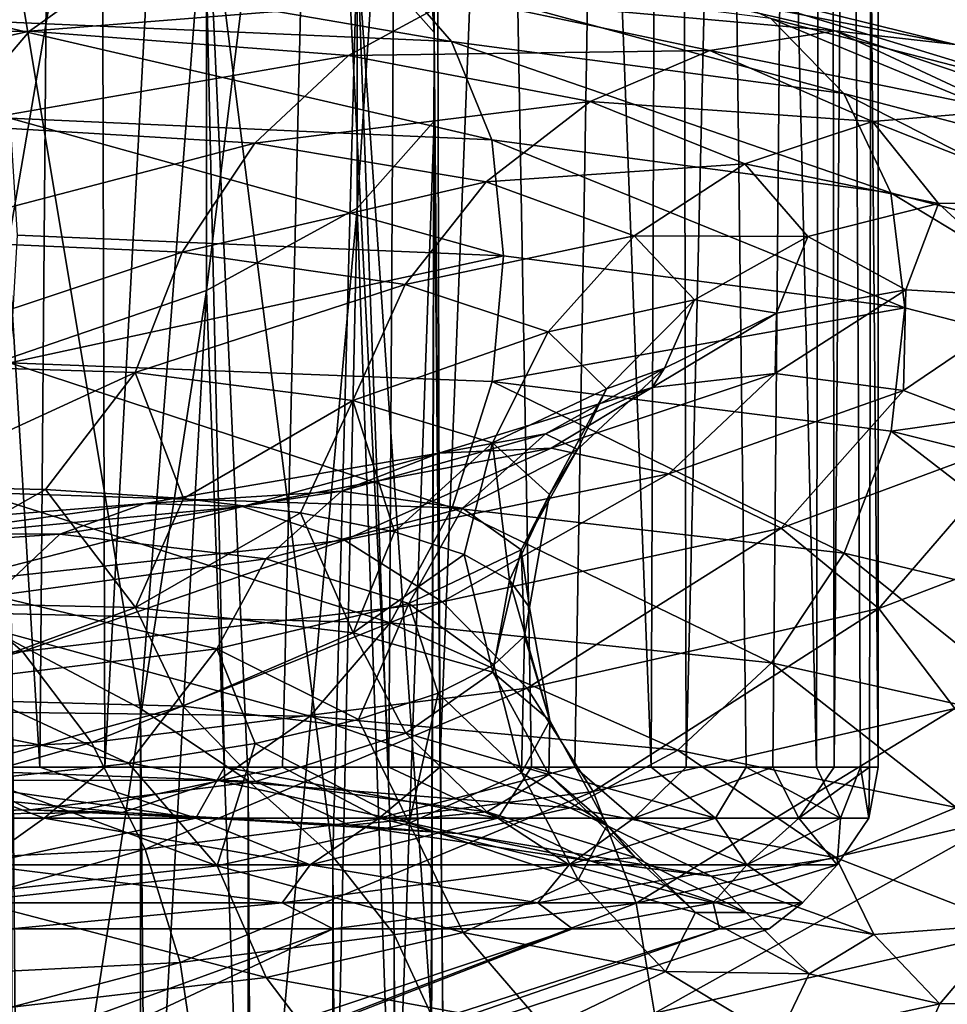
# Model space of a CAD drawing. Header units: metres. Extents: x -109 to 109, y -432 to 89.
# Tile 233 of 256: x 10.56 to 15.89, y -129.87 to -124.21. Entities that reach past the tile are written whole.
import ezdxf

# ---------------------------------------------------------------- set-up
doc = ezdxf.new("R2010")
doc.units = ezdxf.units.M
doc.layers.add('solid_506360_24502164_01', color=7, linetype='CONTINUOUS')

msp = doc.modelspace()

# ---------------------------------------------------------------- linework, layer by layer
at = {"layer": 'solid_506360_24502164_01'}
for points in [[(10.679726, -128.504288, 350.233582), (10.960138, -94.300003, 349.960175), (8.61132, -94.300003, 351.887787)], [(9.514337, -128.504288, 351.236328), (10.679726, -128.504288, 350.233582), (8.61132, -94.300003, 351.887787)], [(8.692584, -128.504288, 326.16687), (8.61132, -94.300003, 326.112213), (10.960138, -94.300003, 328.039825)], [(9.921136, -128.504288, 327.091125), (8.692584, -128.504288, 326.16687), (10.960138, -94.300003, 328.039825)], [(11.052083, -128.504288, 328.132538), (9.921136, -128.504288, 327.091125), (10.960138, -94.300003, 328.039825)], [(10.679726, -128.504288, 350.233582), (11.740047, -128.504288, 349.120331), (10.960138, -94.300003, 349.960175)], [(12.684867, -128.504288, 347.907532), (12.887768, -94.300003, 347.611359), (10.960138, -94.300003, 349.960175)], [(11.740047, -128.504288, 349.120331), (12.684867, -128.504288, 347.907532), (10.960138, -94.300003, 349.960175)], [(11.052083, -128.504288, 328.132538), (10.960138, -94.300003, 328.039825), (12.887768, -94.300003, 330.388641)], [(12.074301, -128.504288, 329.280884), (11.052083, -128.504288, 328.132538), (12.887768, -94.300003, 330.388641)], [(12.977732, -128.504288, 330.524841), (12.074301, -128.504288, 329.280884), (12.887768, -94.300003, 330.388641)], [(12.684867, -128.504288, 347.907532), (13.504894, -128.504288, 346.607086), (12.887768, -94.300003, 347.611359)], [(14.19206, -128.504288, 345.231812), (14.320136, -94.300003, 344.93158), (12.887768, -94.300003, 347.611359)], [(13.504894, -128.504288, 346.607086), (14.19206, -128.504288, 345.231812), (12.887768, -94.300003, 347.611359)], [(12.977732, -128.504288, 330.524841), (12.887768, -94.300003, 330.388641), (14.320136, -94.300003, 333.06842)], [(13.753486, -128.504288, 331.852173), (12.977732, -128.504288, 330.524841), (14.320136, -94.300003, 333.06842)], [(14.393931, -128.504288, 333.249817), (13.753486, -128.504288, 331.852173), (14.320136, -94.300003, 333.06842)], [(14.19206, -128.504288, 345.231812), (14.739602, -128.504288, 343.795227), (14.320136, -94.300003, 344.93158)], [(15.142136, -128.504288, 342.311462), (15.202174, -94.300003, 342.023895), (14.320136, -94.300003, 344.93158)], [(14.739602, -128.504288, 343.795227), (15.142136, -128.504288, 342.311462), (14.320136, -94.300003, 344.93158)], [(14.393931, -128.504288, 333.249817), (14.320136, -94.300003, 333.06842), (15.202174, -94.300003, 335.976105)], [(14.89277, -128.504288, 334.70401), (14.393931, -128.504288, 333.249817), (15.202174, -94.300003, 335.976105)], [(15.245092, -128.504288, 336.2005), (14.89277, -128.504288, 334.70401), (15.202174, -94.300003, 335.976105)], [(15.142136, -128.504288, 342.311462), (15.3957, -128.504288, 340.795105), (15.202174, -94.300003, 342.023895)], [(15.497801, -128.504288, 339.261108), (15.5, -94.300003, 339), (15.202174, -94.300003, 342.023895)], [(15.3957, -128.504288, 340.795105), (15.497801, -128.504288, 339.261108), (15.202174, -94.300003, 342.023895)], [(15.245092, -128.504288, 336.2005), (15.202174, -94.300003, 335.976105), (15.5, -94.300003, 339)], [(15.447433, -128.504288, 337.724548), (15.245092, -128.504288, 336.2005), (15.5, -94.300003, 339)], [(15.497801, -128.504288, 339.261108), (15.447433, -128.504288, 337.724548), (15.5, -94.300003, 339)], [(12.944544, -124.283882, 206.694687), (12.944544, -118.339096, 205.82695), (12.503734, -118.159332, 208.178223)], [(12.503734, -123.784058, 208.999237), (12.944544, -124.283882, 206.694687), (12.503734, -118.159332, 208.178223)], [(12.944544, -124.792366, 204.35022), (12.944544, -118.52198, 203.434952), (12.944544, -118.339096, 205.82695)], [(12.944544, -124.283882, 206.694687), (12.944544, -124.792366, 204.35022), (12.944544, -118.339096, 205.82695)], [(12.503734, -125.292191, 202.04567), (12.503734, -118.701752, 201.083694), (12.944544, -118.52198, 203.434952)], [(12.944544, -124.792366, 204.35022), (12.503734, -125.292191, 202.04567), (12.944544, -118.52198, 203.434952)], [(11.637123, -125.766342, 199.859528), (11.637123, -118.872292, 198.85321), (12.503734, -118.701752, 201.083694)], [(12.503734, -125.292191, 202.04567), (11.637123, -125.766342, 199.859528), (12.503734, -118.701752, 201.083694)], [(10.374224, -126.198662, 197.866211), (10.374224, -119.027779, 196.819504), (11.637123, -118.872292, 198.85321)], [(11.637123, -125.766342, 199.859528), (10.374224, -126.198662, 197.866211), (11.637123, -118.872292, 198.85321)], [(11.25833, -128.16777, 213.321838), (11.637123, -123.309914, 211.185394), (10.374224, -122.877594, 213.178711)], [(10.51722, -127.777458, 214.394226), (11.25833, -128.16777, 213.321838), (10.374224, -122.877594, 213.178711)], [(11.25833, -128.16777, 213.321838), (11.876091, -128.582443, 212.182526), (11.637123, -123.309914, 211.185394)], [(12.363734, -129.016937, 210.988785), (12.503734, -123.784058, 208.999237), (11.637123, -123.309914, 211.185394)], [(11.876091, -128.582443, 212.182526), (12.363734, -129.016937, 210.988785), (11.637123, -123.309914, 211.185394)], [(10.039772, -123.818047, 970.928467), (10.32263, -124.217171, 971.523987), (13.045754, -124.335732, 969.19989)], [(12.688278, -123.922974, 968.662292), (10.039772, -123.818047, 970.928467), (13.045754, -124.335732, 969.19989)], [(12.363734, -129.016937, 210.988785), (12.715919, -129.466476, 209.753677), (12.503734, -123.784058, 208.999237)], [(12.928784, -129.926147, 208.490753), (12.944544, -124.283882, 206.694687), (12.503734, -123.784058, 208.999237)], [(12.715919, -129.466476, 209.753677), (12.928784, -129.926147, 208.490753), (12.503734, -123.784058, 208.999237)], [(8.402482, -124.282471, 968.49408), (8.820664, -123.873169, 969.008606), (11.147569, -123.898109, 966.990784)], [(10.619069, -124.275887, 966.56134), (8.402482, -124.282471, 968.49408), (11.147569, -123.898109, 966.990784)], [(10.619069, -124.275887, 966.56134), (11.147569, -123.898109, 966.990784), (13.073163, -124.0783, 964.596008)], [(12.688278, -123.922974, 968.662292), (13.045754, -124.335732, 969.19989), (15.299235, -124.633415, 966.434021)], [(14.880011, -124.203278, 965.966858), (12.688278, -123.922974, 968.662292), (15.299235, -124.633415, 966.434021)], [(13.073163, -124.0783, 964.596008), (13.720885, -123.920593, 965.011353), (15.250349, -124.27494, 962.197021)], [(13.720885, -123.920593, 965.011353), (14.341173, -123.958328, 965.480225), (15.93978, -124.352982, 962.548584)], [(15.250349, -124.27494, 962.197021), (13.720885, -123.920593, 965.011353), (15.93978, -124.352982, 962.548584)], [(14.341173, -123.958328, 965.480225), (14.880011, -124.203278, 965.966858), (16.538681, -124.629486, 962.932739)], [(15.93978, -124.352982, 962.548584), (14.341173, -123.958328, 965.480225), (16.538681, -124.629486, 962.932739)], [(12.453373, -124.416878, 964.269287), (10.619069, -124.275887, 966.56134), (13.073163, -124.0783, 964.596008)], [(12.453373, -124.416878, 964.269287), (13.073163, -124.0783, 964.596008), (14.530426, -124.387627, 961.903809)], [(14.530426, -124.387627, 961.903809), (13.073163, -124.0783, 964.596008), (15.250349, -124.27494, 962.197021)], [(14.880011, -124.203278, 965.966858), (15.299235, -124.633415, 966.434021), (17.004639, -125.080154, 963.319519)], [(16.538681, -124.629486, 962.932739), (14.880011, -124.203278, 965.966858), (17.004639, -125.080154, 963.319519)], [(10.32263, -124.217171, 971.523987), (10.505987, -124.775856, 972.017395), (13.277482, -124.89962, 969.655518)], [(13.045754, -124.335732, 969.19989), (10.32263, -124.217171, 971.523987), (13.277482, -124.89962, 969.655518)], [(8.039555, -124.850914, 968.125732), (8.402482, -124.282471, 968.49408), (10.619069, -124.275887, 966.56134)], [(10.160401, -124.815102, 966.266846), (8.039555, -124.850914, 968.125732), (10.619069, -124.275887, 966.56134)], [(10.160401, -124.815102, 966.266846), (10.619069, -124.275887, 966.56134), (12.453373, -124.416878, 964.269287)], [(12.928784, -129.926147, 208.490753), (13, -130.3909, 207.213837), (12.944544, -124.283882, 206.694687)], [(13, -130.3909, 207.213837), (12.944544, -124.792366, 204.35022), (12.944544, -124.283882, 206.694687)], [(14.530426, -124.387627, 961.903809), (15.250349, -124.27494, 962.197021), (16.231333, -124.732307, 959.164063)], [(15.250349, -124.27494, 962.197021), (15.93978, -124.352982, 962.548584), (16.965111, -124.855049, 959.388367)], [(16.231333, -124.732307, 959.164063), (15.250349, -124.27494, 962.197021), (16.965111, -124.855049, 959.388367)], [(13.045754, -124.335732, 969.19989), (13.277482, -124.89962, 969.655518), (15.570992, -125.204224, 966.843445)], [(15.299235, -124.633415, 966.434021), (13.045754, -124.335732, 969.19989), (15.570992, -125.204224, 966.843445)], [(11.915476, -124.919876, 964.063904), (10.160401, -124.815102, 966.266846), (12.453373, -124.416878, 964.269287)], [(11.915476, -124.919876, 964.063904), (12.453373, -124.416878, 964.269287), (13.841548, -124.680641, 961.693665)], [(13.841548, -124.680641, 961.693665), (12.453373, -124.416878, 964.269287), (14.530426, -124.387627, 961.903809)], [(13.841548, -124.680641, 961.693665), (14.530426, -124.387627, 961.903809), (15.465099, -124.795135, 959.003235)], [(15.465099, -124.795135, 959.003235), (14.530426, -124.387627, 961.903809), (16.231333, -124.732307, 959.164063)], [(15.299235, -124.633415, 966.434021), (15.570992, -125.204224, 966.843445), (17.306686, -125.659378, 963.676147)], [(17.004639, -125.080154, 963.319519), (15.299235, -124.633415, 966.434021), (17.306686, -125.659378, 963.676147)], [(13.243691, -125.141617, 961.589355), (11.915476, -124.919876, 964.063904), (13.841548, -124.680641, 961.693665)], [(13.243691, -125.141617, 961.589355), (13.841548, -124.680641, 961.693665), (14.731909, -125.037788, 958.919434)], [(14.731909, -125.037788, 958.919434), (13.841548, -124.680641, 961.693665), (15.465099, -124.795135, 959.003235)], [(10.505987, -124.775856, 972.017395), (10.547771, -125.448647, 972.378357), (13.343418, -125.567459, 970.00293)], [(13.277482, -124.89962, 969.655518), (10.505987, -124.775856, 972.017395), (13.343418, -125.567459, 970.00293)], [(15.465099, -124.795135, 959.003235), (16.231333, -124.732307, 959.164063), (16.630289, -125.256012, 956.013367)], [(9.80395, -125.471535, 966.124878), (10.160401, -124.815102, 966.266846), (11.915476, -124.919876, 964.063904)], [(12.715919, -131.315338, 204.673981), (12.503734, -125.292191, 202.04567), (12.944544, -124.792366, 204.35022)], [(12.928784, -130.855667, 205.936905), (12.715919, -131.315338, 204.673981), (12.944544, -124.792366, 204.35022)], [(13, -130.3909, 207.213837), (12.928784, -130.855667, 205.936905), (12.944544, -124.792366, 204.35022)], [(14.731909, -125.037788, 958.919434), (15.465099, -124.795135, 959.003235), (15.845222, -125.265884, 955.990356)], [(15.845222, -125.265884, 955.990356), (15.465099, -124.795135, 959.003235), (16.630289, -125.256012, 956.013367)], [(11.497453, -125.545799, 963.991089), (9.80395, -125.471535, 966.124878), (11.915476, -124.919876, 964.063904)], [(11.497453, -125.545799, 963.991089), (11.915476, -124.919876, 964.063904), (13.243691, -125.141617, 961.589355)], [(13.277482, -124.89962, 969.655518), (13.343418, -125.567459, 970.00293), (15.650784, -125.866089, 967.181885)], [(15.570992, -125.204224, 966.843445), (13.277482, -124.89962, 969.655518), (15.650784, -125.866089, 967.181885)], [(14.095595, -125.452377, 958.924438), (13.243691, -125.141617, 961.589355), (14.731909, -125.037788, 958.919434)], [(14.095595, -125.452377, 958.924438), (14.731909, -125.037788, 958.919434), (15.09401, -125.455093, 956.038025)], [(15.09401, -125.455093, 956.038025), (14.731909, -125.037788, 958.919434), (15.845222, -125.265884, 955.990356)], [(12.779072, -125.732262, 961.594971), (11.497453, -125.545799, 963.991089), (13.243691, -125.141617, 961.589355)], [(12.779072, -125.732262, 961.594971), (13.243691, -125.141617, 961.589355), (14.095595, -125.452377, 958.924438)], [(15.570992, -125.204224, 966.843445), (15.650784, -125.866089, 967.181885), (17.403696, -126.316177, 963.993713)], [(17.306686, -125.659378, 963.676147), (15.570992, -125.204224, 966.843445), (17.403696, -126.316177, 963.993713)], [(15.09401, -125.455093, 956.038025), (15.845222, -125.265884, 955.990356), (15.656022, -125.76165, 952.965942)], [(15.656022, -125.76165, 952.965942), (15.845222, -125.265884, 955.990356), (16.431715, -125.805923, 952.850708)], [(15.845222, -125.265884, 955.990356), (16.630289, -125.256012, 956.013367), (16.431715, -125.805923, 952.850708)], [(11.876091, -132.199371, 202.245132), (11.637123, -125.766342, 199.859528), (12.503734, -125.292191, 202.04567)], [(12.363734, -131.764877, 203.438873), (11.876091, -132.199371, 202.245132), (12.503734, -125.292191, 202.04567)], [(12.715919, -131.315338, 204.673981), (12.363734, -131.764877, 203.438873), (12.503734, -125.292191, 202.04567)], [(13.343418, -125.567459, 970.00293), (10.547771, -125.448647, 972.378357), (10.507128, -126.18119, 972.519775)], [(13.601089, -126.004143, 959.014832), (12.779072, -125.732262, 961.594971), (14.095595, -125.452377, 958.924438)], [(13.601089, -126.004143, 959.014832), (14.095595, -125.452377, 958.924438), (14.442057, -125.820541, 956.15686)], [(14.442057, -125.820541, 956.15686), (14.095595, -125.452377, 958.924438), (15.09401, -125.455093, 956.038025)], [(14.442057, -125.820541, 956.15686), (15.09401, -125.455093, 956.038025), (14.913781, -125.896255, 953.145569)], [(14.913781, -125.896255, 953.145569), (15.09401, -125.455093, 956.038025), (15.656022, -125.76165, 952.965942)], [(9.573461, -126.185989, 966.137878), (9.80395, -125.471535, 966.124878), (11.497453, -125.545799, 963.991089)], [(11.227149, -126.237648, 964.048889), (9.573461, -126.185989, 966.137878), (11.497453, -125.545799, 963.991089)], [(13.343418, -125.567459, 970.00293), (10.507128, -126.18119, 972.519775), (13.278923, -126.288681, 970.156921)], [(11.227149, -126.237648, 964.048889), (11.497453, -125.545799, 963.991089), (12.779072, -125.732262, 961.594971)], [(15.650784, -125.866089, 967.181885), (13.343418, -125.567459, 970.00293), (13.278923, -126.288681, 970.156921)], [(12.478637, -126.398056, 961.703247), (11.227149, -126.237648, 964.048889), (12.779072, -125.732262, 961.594971)], [(12.478637, -126.398056, 961.703247), (12.779072, -125.732262, 961.594971), (13.601089, -126.004143, 959.014832)], [(10.51722, -133.004349, 200.033447), (10.374224, -126.198662, 197.866211), (11.637123, -125.766342, 199.859528)], [(11.25833, -132.614044, 201.105835), (10.51722, -133.004349, 200.033447), (11.637123, -125.766342, 199.859528)], [(11.876091, -132.199371, 202.245132), (11.25833, -132.614044, 201.105835), (11.637123, -125.766342, 199.859528)], [(14.904868, -126.243286, 950.02948), (15.656022, -125.76165, 952.965942), (15.643344, -126.340973, 949.780334)], [(14.913781, -125.896255, 953.145569), (15.656022, -125.76165, 952.965942), (14.904868, -126.243286, 950.02948)], [(15.656022, -125.76165, 952.965942), (16.431715, -125.805923, 952.850708), (15.643344, -126.340973, 949.780334)], [(13.935395, -126.331169, 956.335388), (13.601089, -126.004143, 959.014832), (14.442057, -125.820541, 956.15686)], [(13.935395, -126.331169, 956.335388), (14.442057, -125.820541, 956.15686), (14.269611, -126.211533, 953.37854)], [(14.269611, -126.211533, 953.37854), (14.442057, -125.820541, 956.15686), (14.913781, -125.896255, 953.145569)], [(15.643344, -126.340973, 949.780334), (16.431715, -125.805923, 952.850708), (16.350542, -126.608047, 949.610352)], [(15.650784, -125.866089, 967.181885), (13.278923, -126.288681, 970.156921), (15.572681, -126.573914, 967.342529)], [(14.198238, -126.324081, 950.336731), (14.913781, -125.896255, 953.145569), (14.904868, -126.243286, 950.02948)], [(14.269611, -126.211533, 953.37854), (14.913781, -125.896255, 953.145569), (14.198238, -126.324081, 950.336731)], [(17.403696, -126.316177, 963.993713), (15.650784, -125.866089, 967.181885), (15.572681, -126.573914, 967.342529)], [(13.281328, -126.641319, 959.177673), (12.478637, -126.398056, 961.703247), (13.601089, -126.004143, 959.014832)], [(13.281328, -126.641319, 959.177673), (13.601089, -126.004143, 959.014832), (13.935395, -126.331169, 956.335388)], [(11.227149, -126.237648, 964.048889), (9.805566, -126.8909, 965.966003), (9.573461, -126.185989, 966.137878)], [(10.507128, -126.18119, 972.519775), (10.324749, -126.926239, 972.492371), (13.048433, -127.013901, 970.166443)], [(13.278923, -126.288681, 970.156921), (10.507128, -126.18119, 972.519775), (13.048433, -127.013901, 970.166443)], [(11.227149, -126.237648, 964.048889), (10.711825, -126.909119, 964.841919), (9.805566, -126.8909, 965.966003)], [(11.227149, -126.237648, 964.048889), (11.505387, -126.961449, 963.632019), (10.711825, -126.909119, 964.841919)], [(12.478637, -126.398056, 961.703247), (11.505387, -126.961449, 963.632019), (11.227149, -126.237648, 964.048889)], [(13.584975, -126.589951, 950.680176), (14.269611, -126.211533, 953.37854), (14.198238, -126.324081, 950.336731)], [(13.769, -126.680222, 953.645447), (14.269611, -126.211533, 953.37854), (13.584975, -126.589951, 950.680176)], [(13.618725, -126.670891, 947.278442), (14.904868, -126.243286, 950.02948), (14.293478, -126.819283, 946.904724)], [(14.198238, -126.324081, 950.336731), (14.904868, -126.243286, 950.02948), (13.618725, -126.670891, 947.278442)], [(13.769, -126.680222, 953.645447), (13.935395, -126.331169, 956.335388), (14.269611, -126.211533, 953.37854)], [(14.904868, -126.243286, 950.02948), (15.643344, -126.340973, 949.780334), (14.293478, -126.819283, 946.904724)], [(13.278923, -126.288681, 970.156921), (13.048433, -127.013901, 970.166443), (15.302378, -127.274788, 967.396301)], [(15.572681, -126.573914, 967.342529), (13.278923, -126.288681, 970.156921), (15.302378, -127.274788, 967.396301)], [(12.97307, -126.700645, 947.704529), (14.198238, -126.324081, 950.336731), (13.618725, -126.670891, 947.278442)], [(13.584975, -126.589951, 950.680176), (14.198238, -126.324081, 950.336731), (12.97307, -126.700645, 947.704529)], [(13.607776, -126.938133, 956.554932), (13.281328, -126.641319, 959.177673), (13.935395, -126.331169, 956.335388)], [(13.607776, -126.938133, 956.554932), (13.935395, -126.331169, 956.335388), (13.769, -126.680222, 953.645447)], [(14.293478, -126.819283, 946.904724), (15.643344, -126.340973, 949.780334), (14.939651, -127.132027, 946.61499)], [(15.643344, -126.340973, 949.780334), (16.350542, -126.608047, 949.610352), (14.939651, -127.132027, 946.61499)], [(17.403696, -126.316177, 963.993713), (15.572681, -126.573914, 967.342529), (17.308565, -127.007256, 964.171814)], [(12.478637, -126.398056, 961.703247), (12.1775, -127.044136, 962.3479), (11.505387, -126.961449, 963.632019)], [(12.478637, -126.398056, 961.703247), (12.716719, -127.152618, 961.008545), (12.1775, -127.044136, 962.3479)], [(13.281328, -126.641319, 959.177673), (12.716719, -127.152618, 961.008545), (12.478637, -126.398056, 961.703247)], [(12.412726, -126.919678, 948.150818), (13.584975, -126.589951, 950.680176), (12.97307, -126.700645, 947.704529)], [(13.108382, -127.01738, 951.032654), (13.584975, -126.589951, 950.680176), (12.412726, -126.919678, 948.150818)], [(13.108382, -127.01738, 951.032654), (13.769, -126.680222, 953.645447), (13.584975, -126.589951, 950.680176)], [(15.572681, -126.573914, 967.342529), (15.302378, -127.274788, 967.396301), (17.008131, -127.680099, 964.275574)], [(17.308565, -127.007256, 964.171814), (15.572681, -126.573914, 967.342529), (17.008131, -127.680099, 964.275574)], [(13.281328, -126.641319, 959.177673), (13.117735, -127.2827, 959.623962), (12.716719, -127.152618, 961.008545)], [(13.281328, -126.641319, 959.177673), (13.377715, -127.429764, 958.2052), (13.117735, -127.2827, 959.623962)], [(13.607776, -126.938133, 956.554932), (13.377715, -127.429764, 958.2052), (13.281328, -126.641319, 959.177673)], [(14.939651, -127.132027, 946.61499), (16.350542, -126.608047, 949.610352), (15.500975, -127.593712, 946.438477)], [(16.350542, -126.608047, 949.610352), (16.964876, -127.033569, 949.538635), (15.500975, -127.593712, 946.438477)], [(11.281755, -126.989891, 945.333862), (12.97307, -126.700645, 947.704529), (11.843236, -127.006531, 944.801941)], [(12.412726, -126.919678, 948.150818), (12.97307, -126.700645, 947.704529), (11.281755, -126.989891, 945.333862)], [(11.843236, -127.006531, 944.801941), (13.618725, -126.670891, 947.278442), (12.43002, -127.201035, 944.317383)], [(12.97307, -126.700645, 947.704529), (13.618725, -126.670891, 947.278442), (11.843236, -127.006531, 944.801941)], [(13.618725, -126.670891, 947.278442), (14.293478, -126.819283, 946.904724), (12.43002, -127.201035, 944.317383)], [(13.445292, -127.256439, 953.921814), (13.769, -126.680222, 953.645447), (13.108382, -127.01738, 951.032654)], [(13.445292, -127.256439, 953.921814), (13.607776, -126.938133, 956.554932), (13.769, -126.680222, 953.645447)], [(12.43002, -127.201035, 944.317383), (14.293478, -126.819283, 946.904724), (12.991951, -127.555344, 943.921021)], [(14.293478, -126.819283, 946.904724), (14.939651, -127.132027, 946.61499), (12.991951, -127.555344, 943.921021)], [(9.574902, -127.550674, 966.630432), (9.805566, -126.8909, 965.966003), (10.711825, -126.909119, 964.841919)], [(11.228839, -127.587982, 964.540894), (9.574902, -127.550674, 966.630432), (10.711825, -126.909119, 964.841919)], [(10.324749, -126.926239, 972.492371), (10.042703, -127.612778, 972.284851), (12.691982, -127.6754, 970.016541)], [(13.048433, -127.013901, 970.166443), (10.324749, -126.926239, 972.492371), (12.691982, -127.6754, 970.016541)], [(11.228839, -127.587982, 964.540894), (10.711825, -126.909119, 964.841919), (11.505387, -126.961449, 963.632019)], [(10.794464, -127.166374, 945.871765), (12.412726, -126.919678, 948.150818), (11.281755, -126.989891, 945.333862)], [(11.977259, -127.308022, 948.583008), (12.412726, -126.919678, 948.150818), (10.794464, -127.166374, 945.871765)], [(11.977259, -127.308022, 948.583008), (13.108382, -127.01738, 951.032654), (12.412726, -126.919678, 948.150818)], [(11.228839, -127.587982, 964.540894), (11.505387, -126.961449, 963.632019), (12.1775, -127.044136, 962.3479)], [(13.607776, -126.938133, 956.554932), (13.493403, -127.587997, 956.773071), (13.377715, -127.429764, 958.2052)], [(13.445292, -127.256439, 953.921814), (13.493403, -127.587997, 956.773071), (13.607776, -126.938133, 956.554932)], [(9.18595, -127.158035, 943.300964), (11.281755, -126.989891, 945.333862), (9.643125, -127.214661, 942.680054)], [(10.794464, -127.166374, 945.871765), (11.281755, -126.989891, 945.333862), (9.18595, -127.158035, 943.300964)], [(11.281755, -126.989891, 945.333862), (11.843236, -127.006531, 944.801941), (9.643125, -127.214661, 942.680054)], [(9.643125, -127.214661, 942.680054), (11.843236, -127.006531, 944.801941), (10.120903, -127.448914, 942.102234)], [(11.843236, -127.006531, 944.801941), (12.43002, -127.201035, 944.317383), (10.120903, -127.448914, 942.102234)], [(12.480515, -127.732269, 962.193909), (11.228839, -127.587982, 964.540894), (12.1775, -127.044136, 962.3479)], [(12.800205, -127.563385, 951.364014), (13.108382, -127.01738, 951.032654), (11.977259, -127.308022, 948.583008)], [(12.480515, -127.732269, 962.193909), (12.1775, -127.044136, 962.3479), (12.716719, -127.152618, 961.008545)], [(13.048433, -127.013901, 970.166443), (12.691982, -127.6754, 970.016541), (14.884355, -127.90538, 967.315613)], [(12.800205, -127.563385, 951.364014), (13.445292, -127.256439, 953.921814), (13.108382, -127.01738, 951.032654)], [(15.302378, -127.274788, 967.396301), (13.048433, -127.013901, 970.166443), (14.884355, -127.90538, 967.315613)], [(15.500975, -127.593712, 946.438477), (16.964876, -127.033569, 949.538635), (15.937695, -128.166504, 946.384766)], [(8.789183, -127.297844, 943.916077), (10.794464, -127.166374, 945.871765), (9.18595, -127.158035, 943.300964)], [(12.480515, -127.732269, 962.193909), (12.716719, -127.152618, 961.008545), (13.117735, -127.2827, 959.623962)], [(12.991951, -127.555344, 943.921021), (14.939651, -127.132027, 946.61499), (13.480094, -128.049973, 943.651428)], [(14.939651, -127.132027, 946.61499), (15.500975, -127.593712, 946.438477), (13.480094, -128.049973, 943.651428)], [(10.41577, -127.519218, 946.375061), (10.794464, -127.166374, 945.871765), (8.789183, -127.297844, 943.916077)], [(10.120903, -127.448914, 942.102234), (12.43002, -127.201035, 944.317383), (10.578444, -127.839073, 941.616333)], [(10.41577, -127.519218, 946.375061), (11.977259, -127.308022, 948.583008), (10.794464, -127.166374, 945.871765)], [(12.43002, -127.201035, 944.317383), (12.991951, -127.555344, 943.921021), (10.578444, -127.839073, 941.616333)], [(12.800205, -127.563385, 951.364014), (13.288523, -127.917419, 953.920288), (13.445292, -127.256439, 953.921814)], [(13.445292, -127.256439, 953.921814), (13.288523, -127.917419, 953.920288), (13.463747, -127.752121, 955.341736)], [(13.445292, -127.256439, 953.921814), (13.463747, -127.752121, 955.341736), (13.493403, -127.587997, 956.773071)], [(11.695674, -127.825439, 948.965576), (11.977259, -127.308022, 948.583008), (10.41577, -127.519218, 946.375061)], [(11.695674, -127.825439, 948.965576), (12.800205, -127.563385, 951.364014), (11.977259, -127.308022, 948.583008)], [(13.283328, -127.958168, 959.666321), (12.480515, -127.732269, 962.193909), (13.117735, -127.2827, 959.623962)], [(13.283328, -127.958168, 959.666321), (13.117735, -127.2827, 959.623962), (13.377715, -127.429764, 958.2052)], [(15.302378, -127.274788, 967.396301), (14.884355, -127.90538, 967.315613), (16.54351, -128.274933, 964.273193)], [(17.008131, -127.680099, 964.275574), (15.302378, -127.274788, 967.396301), (16.54351, -128.274933, 964.273193)], [(13.609824, -128.236954, 957.041199), (13.283328, -127.958168, 959.666321), (13.377715, -127.429764, 958.2052)], [(13.609824, -128.236954, 957.041199), (13.377715, -127.429764, 958.2052), (13.493403, -127.587997, 956.773071)], [(10.120903, -127.448914, 942.102234), (10.578444, -127.839073, 941.616333), (7.784369, -127.948921, 939.774109)], [(9.806629, -128.108521, 967.076538), (9.574902, -127.550674, 966.630432), (11.228839, -127.587982, 964.540894)], [(10.170896, -128.010696, 946.803406), (11.695674, -127.825439, 948.965576), (10.41577, -127.519218, 946.375061)], [(11.500595, -128.154465, 964.941467), (9.806629, -128.108521, 967.076538), (11.228839, -127.587982, 964.540894)], [(10.578444, -127.839073, 941.616333), (12.991951, -127.555344, 943.921021), (10.975905, -128.362137, 941.268555)], [(12.991951, -127.555344, 943.921021), (13.480094, -128.049973, 943.651428), (10.975905, -128.362137, 941.268555)], [(11.500595, -128.154465, 964.941467), (11.228839, -127.587982, 964.540894), (12.480515, -127.732269, 962.193909)], [(11.695674, -127.825439, 948.965576), (12.510066, -128.231155, 951.153931), (12.800205, -127.563385, 951.364014)], [(12.800205, -127.563385, 951.364014), (12.510066, -128.231155, 951.153931), (12.969357, -128.079102, 952.518127)], [(12.800205, -127.563385, 951.364014), (12.969357, -128.079102, 952.518127), (13.288523, -127.917419, 953.920288)], [(13.609824, -128.236954, 957.041199), (13.493403, -127.587997, 956.773071), (13.463747, -127.752121, 955.341736)], [(13.480094, -128.049973, 943.651428), (15.500975, -127.593712, 946.438477), (13.859879, -128.644699, 943.524536)], [(15.500975, -127.593712, 946.438477), (15.937695, -128.166504, 946.384766), (13.859879, -128.644699, 943.524536)], [(10.042703, -127.612778, 972.284851), (9.679775, -128.177933, 971.906372), (12.233315, -128.212219, 969.712341)], [(12.691982, -127.6754, 970.016541), (10.042703, -127.612778, 972.284851), (12.233315, -128.212219, 969.712341)], [(12.691982, -127.6754, 970.016541), (12.233315, -128.212219, 969.712341), (14.346457, -128.407028, 967.100952)], [(14.884355, -127.90538, 967.315613), (12.691982, -127.6754, 970.016541), (14.346457, -128.407028, 967.100952)], [(11.25833, -207.571808, 242.222534), (11.25833, -128.16777, 213.321838), (10.51722, -127.777458, 214.394226)], [(10.51722, -207.181488, 243.294922), (11.25833, -207.571808, 242.222534), (10.51722, -127.777458, 214.394226)], [(12.782563, -128.309113, 962.542419), (11.500595, -128.154465, 964.941467), (12.480515, -127.732269, 962.193909)], [(12.782563, -128.309113, 962.542419), (12.480515, -127.732269, 962.193909), (13.283328, -127.958168, 959.666321)], [(13.447316, -128.53717, 954.405579), (13.463747, -127.752121, 955.341736), (13.288523, -127.917419, 953.920288)], [(13.447316, -128.53717, 954.405579), (13.609824, -128.236954, 957.041199), (13.463747, -127.752121, 955.341736)], [(10.170896, -128.010696, 946.803406), (11.191297, -128.483978, 948.599365), (11.695674, -127.825439, 948.965576)], [(11.695674, -127.825439, 948.965576), (11.191297, -128.483978, 948.599365), (11.916156, -128.367661, 949.845276)], [(11.695674, -127.825439, 948.965576), (11.916156, -128.367661, 949.845276), (12.510066, -128.231155, 951.153931)], [(7.784369, -127.948921, 939.774109), (10.578444, -127.839073, 941.616333), (8.076849, -128.494781, 939.365906)], [(10.578444, -127.839073, 941.616333), (10.975905, -128.362137, 941.268555), (8.076849, -128.494781, 939.365906)], [(13.447316, -128.53717, 954.405579), (13.288523, -127.917419, 953.920288), (12.969357, -128.079102, 952.518127)], [(14.884355, -127.90538, 967.315613), (14.346457, -128.407028, 967.100952), (15.945654, -128.735779, 964.160156)], [(16.54351, -128.274933, 964.273193), (14.884355, -127.90538, 967.315613), (15.945654, -128.735779, 964.160156)], [(13.604806, -128.546738, 959.958252), (12.782563, -128.309113, 962.542419), (13.283328, -127.958168, 959.666321)], [(13.604806, -128.546738, 959.958252), (13.283328, -127.958168, 959.666321), (13.609824, -128.236954, 957.041199)], [(10.170896, -128.010696, 946.803406), (10.345503, -128.574982, 947.430237), (11.191297, -128.483978, 948.599365)], [(10.975905, -128.362137, 941.268555), (13.480094, -128.049973, 943.651428), (11.285137, -128.975845, 941.080383)], [(13.480094, -128.049973, 943.651428), (13.859879, -128.644699, 943.524536), (11.285137, -128.975845, 941.080383)], [(10.164105, -128.522476, 967.604797), (9.806629, -128.108521, 967.076538), (11.500595, -128.154465, 964.941467)], [(12.802133, -128.826553, 951.845337), (12.969357, -128.079102, 952.518127), (12.510066, -128.231155, 951.153931)], [(12.802133, -128.826553, 951.845337), (13.447316, -128.53717, 954.405579), (12.969357, -128.079102, 952.518127)], [(11.91982, -128.586182, 965.399536), (10.164105, -128.522476, 967.604797), (11.500595, -128.154465, 964.941467)], [(11.876091, -207.986481, 241.083237), (11.876091, -128.582443, 212.182526), (11.25833, -128.16777, 213.321838)], [(11.25833, -207.571808, 242.222534), (11.876091, -207.986481, 241.083237), (11.25833, -128.16777, 213.321838)], [(11.91982, -128.586182, 965.399536), (11.500595, -128.154465, 964.941467), (12.782563, -128.309113, 962.542419)], [(13.859879, -128.644699, 943.524536), (15.937695, -128.166504, 946.384766), (14.106068, -129.286224, 943.542358)], [(15.937695, -128.166504, 946.384766), (16.220791, -128.798294, 946.450806), (14.106068, -129.286224, 943.542358)], [(9.679775, -128.177933, 971.906372), (9.261594, -128.576187, 971.382813), (11.704816, -128.580795, 969.274475)], [(12.233315, -128.212219, 969.712341), (9.679775, -128.177933, 971.906372), (11.704816, -128.580795, 969.274475)], [(12.233315, -128.212219, 969.712341), (11.704816, -128.580795, 969.274475), (13.726667, -128.738632, 966.766663)], [(12.802133, -128.826553, 951.845337), (12.510066, -128.231155, 951.153931), (11.916156, -128.367661, 949.845276)], [(14.346457, -128.407028, 967.100952), (12.233315, -128.212219, 969.712341), (13.726667, -128.738632, 966.766663)], [(13.939203, -128.838211, 957.273987), (13.609824, -128.236954, 957.041199), (13.447316, -128.53717, 954.405579)], [(13.939203, -128.838211, 957.273987), (13.604806, -128.546738, 959.958252), (13.609824, -128.236954, 957.041199)], [(13.24852, -128.761795, 962.92041), (11.91982, -128.586182, 965.399536), (12.782563, -128.309113, 962.542419)], [(13.24852, -128.761795, 962.92041), (12.782563, -128.309113, 962.542419), (13.604806, -128.546738, 959.958252)], [(8.076849, -128.494781, 939.365906), (10.975905, -128.362137, 941.268555), (8.304403, -129.123703, 939.130554)], [(10.975905, -128.362137, 941.268555), (11.285137, -128.975845, 941.080383), (8.304403, -129.123703, 939.130554)], [(11.697435, -129.072128, 949.444885), (11.916156, -128.367661, 949.845276), (11.191297, -128.483978, 948.599365)], [(11.697435, -129.072128, 949.444885), (12.802133, -128.826553, 951.845337), (11.916156, -128.367661, 949.845276)], [(14.346457, -128.407028, 967.100952), (13.726667, -128.738632, 966.766663), (15.256776, -129.024338, 963.94342)], [(15.945654, -128.735779, 964.160156), (14.346457, -128.407028, 967.100952), (15.256776, -129.024338, 963.94342)], [(8.389624, -128.797379, 326.019073), (9.921136, -128.504288, 327.091125), (10.704239, -128.797379, 327.850586)], [(11.576118, -128.797379, 349.241302), (9.514337, -128.504288, 351.236328), (9.418237, -128.797379, 351.255096)], [(11.576118, -128.797379, 349.241302), (10.679726, -128.504288, 350.233582), (9.514337, -128.504288, 351.236328)], [(10.704239, -128.797379, 327.850586), (9.921136, -128.504288, 327.091125), (11.052083, -128.504288, 328.132538)], [(11.697435, -129.072128, 949.444885), (11.191297, -128.483978, 948.599365), (10.345503, -128.574982, 947.430237)], [(11.576118, -128.797379, 349.241302), (11.740047, -128.504288, 349.120331), (10.679726, -128.504288, 350.233582)], [(10.704239, -128.797379, 327.850586), (11.052083, -128.504288, 328.132538), (12.074301, -128.504288, 329.280884)], [(10.704239, -128.797379, 327.850586), (12.074301, -128.504288, 329.280884), (12.628492, -128.797379, 330.088684)], [(13.311842, -128.797379, 346.854004), (11.740047, -128.504288, 349.120331), (11.576118, -128.797379, 349.241302)], [(13.311842, -128.797379, 346.854004), (12.684867, -128.504288, 347.907532), (11.740047, -128.504288, 349.120331)], [(12.628492, -128.797379, 330.088684), (12.074301, -128.504288, 329.280884), (12.977732, -128.504288, 330.524841)], [(12.628492, -128.797379, 330.088684), (12.977732, -128.504288, 330.524841), (13.753486, -128.504288, 331.852173)], [(12.628492, -128.797379, 330.088684), (13.753486, -128.504288, 331.852173), (14.092209, -128.797379, 332.651764)], [(13.311842, -128.797379, 346.854004), (13.504894, -128.504288, 346.607086), (12.684867, -128.504288, 347.907532)], [(14.562109, -128.797379, 344.180298), (13.504894, -128.504288, 346.607086), (13.311842, -128.797379, 346.854004)], [(14.562109, -128.797379, 344.180298), (14.19206, -128.504288, 345.231812), (13.504894, -128.504288, 346.607086)], [(14.092209, -128.797379, 332.651764), (13.753486, -128.504288, 331.852173), (14.393931, -128.504288, 333.249817)], [(14.092209, -128.797379, 332.651764), (14.393931, -128.504288, 333.249817), (14.89277, -128.504288, 334.70401)], [(14.092209, -128.797379, 332.651764), (14.89277, -128.504288, 334.70401), (15.04201, -128.797379, 335.44635)], [(14.562109, -128.797379, 344.180298), (14.739602, -128.504288, 343.795227), (14.19206, -128.504288, 345.231812)], [(15.281324, -128.797379, 341.317688), (14.739602, -128.504288, 343.795227), (14.562109, -128.797379, 344.180298)], [(15.281324, -128.797379, 341.317688), (15.142136, -128.504288, 342.311462), (14.739602, -128.504288, 343.795227)], [(15.04201, -128.797379, 335.44635), (14.89277, -128.504288, 334.70401), (15.245092, -128.504288, 336.2005)], [(15.04201, -128.797379, 335.44635), (15.245092, -128.504288, 336.2005), (15.447433, -128.504288, 337.724548)], [(15.04201, -128.797379, 335.44635), (15.447433, -128.504288, 337.724548), (15.44326, -128.797379, 338.370544)], [(15.281324, -128.797379, 341.317688), (15.3957, -128.504288, 340.795105), (15.142136, -128.504288, 342.311462)], [(15.44326, -128.797379, 338.370544), (15.3957, -128.504288, 340.795105), (15.281324, -128.797379, 341.317688)], [(15.44326, -128.797379, 338.370544), (15.497801, -128.504288, 339.261108), (15.3957, -128.504288, 340.795105)], [(15.44326, -128.797379, 338.370544), (15.447433, -128.504288, 337.724548), (15.497801, -128.504288, 339.261108)], [(10.623575, -128.748611, 968.175537), (8.406048, -128.798553, 970.108337), (10.164105, -128.522476, 967.604797)], [(10.623575, -128.748611, 968.175537), (10.164105, -128.522476, 967.604797), (11.91982, -128.586182, 965.399536)], [(13.772762, -129.15155, 954.578979), (13.447316, -128.53717, 954.405579), (12.802133, -128.826553, 951.845337)], [(14.100735, -129.022858, 960.249268), (13.24852, -128.761795, 962.92041), (13.604806, -128.546738, 959.958252)], [(13.772762, -129.15155, 954.578979), (13.939203, -128.838211, 957.273987), (13.447316, -128.53717, 954.405579)], [(14.100735, -129.022858, 960.249268), (13.604806, -128.546738, 959.958252), (13.939203, -128.838211, 957.273987)], [(9.261594, -128.576187, 971.382813), (8.824566, -128.788513, 970.765625), (11.152499, -128.764297, 968.747009)], [(11.704816, -128.580795, 969.274475), (9.261594, -128.576187, 971.382813), (11.152499, -128.764297, 968.747009)], [(10.172427, -129.242538, 947.281189), (11.697435, -129.072128, 949.444885), (10.345503, -128.574982, 947.430237)], [(12.458657, -128.83815, 965.880005), (10.623575, -128.748611, 968.175537), (11.91982, -128.586182, 965.399536)], [(11.704816, -128.580795, 969.274475), (11.152499, -128.764297, 968.747009), (13.078945, -128.886124, 966.347595)], [(13.726667, -128.738632, 966.766663), (11.704816, -128.580795, 969.274475), (13.078945, -128.886124, 966.347595)], [(12.363734, -208.420959, 239.889481), (12.363734, -129.016937, 210.988785), (11.876091, -128.582443, 212.182526)], [(11.876091, -207.986481, 241.083237), (12.363734, -208.420959, 239.889481), (11.876091, -128.582443, 212.182526)], [(12.458657, -128.83815, 965.880005), (11.91982, -128.586182, 965.399536), (13.24852, -128.761795, 962.92041)], [(11.285137, -128.975845, 941.080383), (13.859879, -128.644699, 943.524536), (11.485592, -129.625824, 941.057861)], [(13.859879, -128.644699, 943.524536), (14.106068, -129.286224, 943.542358), (11.485592, -129.625824, 941.057861)], [(13.726667, -128.738632, 966.766663), (13.078945, -128.886124, 966.347595), (14.536852, -129.129807, 963.647522)], [(15.256776, -129.024338, 963.94342), (13.726667, -128.738632, 966.766663), (14.536852, -129.129807, 963.647522)], [(15.945654, -128.735779, 964.160156), (15.256776, -129.024338, 963.94342), (16.238173, -129.40773, 960.898987)], [(10.326422, -129.064972, 327.672455), (8.389624, -128.797379, 326.019073), (10.704239, -128.797379, 327.850586)], [(8.824566, -128.788513, 970.765625), (8.406048, -128.798553, 970.108337), (10.623575, -128.748611, 968.175537)], [(11.152499, -128.764297, 968.747009), (8.824566, -128.788513, 970.765625), (10.623575, -128.748611, 968.175537)], [(10.326422, -129.064972, 350.327545), (11.576118, -128.797379, 349.241302), (9.418237, -128.797379, 351.255096)], [(10.326422, -129.064972, 350.327545), (12.232026, -129.064972, 348.237183), (11.576118, -128.797379, 349.241302)], [(12.232026, -129.064972, 329.762817), (10.326422, -129.064972, 327.672455), (10.704239, -128.797379, 327.850586)], [(11.152499, -128.764297, 968.747009), (10.623575, -128.748611, 968.175537), (12.458657, -128.83815, 965.880005)], [(12.232026, -129.064972, 329.762817), (10.704239, -128.797379, 327.850586), (12.628492, -128.797379, 330.088684)], [(13.078945, -128.886124, 966.347595), (11.152499, -128.764297, 968.747009), (12.458657, -128.83815, 965.880005)], [(12.232026, -129.064972, 348.237183), (13.311842, -128.797379, 346.854004), (11.576118, -128.797379, 349.241302)], [(12.232026, -129.064972, 348.237183), (13.721083, -129.064972, 345.832275), (13.311842, -128.797379, 346.854004)], [(13.721083, -129.064972, 332.167725), (12.232026, -129.064972, 329.762817), (12.628492, -128.797379, 330.088684)], [(13.847421, -129.044067, 963.298096), (12.458657, -128.83815, 965.880005), (13.24852, -128.761795, 962.92041)], [(13.721083, -129.064972, 332.167725), (12.628492, -128.797379, 330.088684), (14.092209, -128.797379, 332.651764)], [(13.847421, -129.044067, 963.298096), (13.24852, -128.761795, 962.92041), (14.100735, -129.022858, 960.249268)], [(13.721083, -129.064972, 345.832275), (14.562109, -128.797379, 344.180298), (13.311842, -128.797379, 346.854004)], [(13.721083, -129.064972, 345.832275), (14.742885, -129.064972, 343.194702), (14.562109, -128.797379, 344.180298)], [(14.742885, -129.064972, 334.805298), (13.721083, -129.064972, 332.167725), (14.092209, -128.797379, 332.651764)], [(14.742885, -129.064972, 334.805298), (14.092209, -128.797379, 332.651764), (15.04201, -128.797379, 335.44635)], [(14.106068, -129.286224, 943.542358), (16.220791, -128.798294, 946.450806), (14.211454, -129.917969, 943.727417)], [(16.220791, -128.798294, 946.450806), (16.338766, -129.431488, 946.662964), (14.211454, -129.917969, 943.727417)], [(14.742885, -129.064972, 343.194702), (15.281324, -128.797379, 341.317688), (14.562109, -128.797379, 344.180298)], [(14.742885, -129.064972, 343.194702), (15.262636, -129.064972, 340.414307), (15.281324, -128.797379, 341.317688)], [(15.262636, -129.064972, 337.585693), (14.742885, -129.064972, 334.805298), (15.04201, -128.797379, 335.44635)], [(15.262636, -129.064972, 337.585693), (15.04201, -128.797379, 335.44635), (15.44326, -128.797379, 338.370544)], [(15.262636, -129.064972, 340.414307), (15.44326, -128.797379, 338.370544), (15.281324, -128.797379, 341.317688)], [(15.262636, -129.064972, 340.414307), (15.262636, -129.064972, 337.585693), (15.44326, -128.797379, 338.370544)], [(13.111964, -129.454041, 951.961304), (12.802133, -128.826553, 951.845337), (11.697435, -129.072128, 949.444885)], [(13.078945, -128.886124, 966.347595), (12.458657, -128.83815, 965.880005), (13.847421, -129.044067, 963.298096)], [(13.111964, -129.454041, 951.961304), (13.772762, -129.15155, 954.578979), (12.802133, -128.826553, 951.845337)], [(14.447322, -129.339417, 957.474304), (13.939203, -128.838211, 957.273987), (13.772762, -129.15155, 954.578979)], [(14.447322, -129.339417, 957.474304), (14.100735, -129.022858, 960.249268), (13.939203, -128.838211, 957.273987)], [(14.536852, -129.129807, 963.647522), (13.078945, -128.886124, 966.347595), (13.847421, -129.044067, 963.298096)], [(8.304403, -129.123703, 939.130554), (11.285137, -128.975845, 941.080383), (8.451912, -129.780518, 939.077148)], [(11.285137, -128.975845, 941.080383), (11.485592, -129.625824, 941.057861), (8.451912, -129.780518, 939.077148)], [(12.715919, -208.870499, 238.654388), (12.715919, -129.466476, 209.753677), (12.363734, -129.016937, 210.988785)], [(12.363734, -208.420959, 239.889481), (12.715919, -208.870499, 238.654388), (12.363734, -129.016937, 210.988785)], [(14.73816, -129.338913, 960.515381), (13.847421, -129.044067, 963.298096), (14.100735, -129.022858, 960.249268)], [(14.73816, -129.338913, 960.515381), (14.100735, -129.022858, 960.249268), (14.447322, -129.339417, 957.474304)], [(15.256776, -129.024338, 963.94342), (14.536852, -129.129807, 963.647522), (15.471939, -129.466599, 960.736633)], [(16.238173, -129.40773, 960.898987), (15.256776, -129.024338, 963.94342), (15.471939, -129.466599, 960.736633)], [(11.980532, -129.712158, 949.507385), (11.697435, -129.072128, 949.444885), (10.172427, -129.242538, 947.281189)], [(10.191054, -129.283234, 327.820953), (10.326422, -129.064972, 327.672455), (12.232026, -129.064972, 329.762817)], [(12.071677, -129.283234, 329.883881), (10.191054, -129.283234, 327.820953), (12.232026, -129.064972, 329.762817)], [(10.191054, -129.283234, 350.179047), (12.071677, -129.283234, 348.116119), (10.326422, -129.064972, 350.327545)], [(12.071677, -129.283234, 348.116119), (12.232026, -129.064972, 348.237183), (10.326422, -129.064972, 350.327545)], [(11.980532, -129.712158, 949.507385), (13.111964, -129.454041, 951.961304), (11.697435, -129.072128, 949.444885)], [(12.071677, -129.283234, 329.883881), (12.232026, -129.064972, 329.762817), (13.721083, -129.064972, 332.167725)], [(13.541215, -129.283234, 332.257263), (12.071677, -129.283234, 329.883881), (13.721083, -129.064972, 332.167725)], [(12.071677, -129.283234, 348.116119), (13.541215, -129.283234, 345.742737), (12.232026, -129.064972, 348.237183)], [(13.541215, -129.283234, 345.742737), (13.721083, -129.064972, 345.832275), (12.232026, -129.064972, 348.237183)], [(13.541215, -129.283234, 332.257263), (13.721083, -129.064972, 332.167725), (14.742885, -129.064972, 334.805298)], [(14.549623, -129.283234, 334.860291), (13.541215, -129.283234, 332.257263), (14.742885, -129.064972, 334.805298)], [(13.541215, -129.283234, 345.742737), (14.549623, -129.283234, 343.139709), (13.721083, -129.064972, 345.832275)], [(14.549623, -129.283234, 343.139709), (14.742885, -129.064972, 343.194702), (13.721083, -129.064972, 345.832275)], [(14.536852, -129.129807, 963.647522), (13.847421, -129.044067, 963.298096), (14.73816, -129.338913, 960.515381)], [(14.549623, -129.283234, 334.860291), (14.742885, -129.064972, 334.805298), (15.262636, -129.064972, 337.585693)], [(15.062559, -129.283234, 337.604248), (14.549623, -129.283234, 334.860291), (15.262636, -129.064972, 337.585693)], [(14.549623, -129.283234, 343.139709), (15.062559, -129.283234, 340.395752), (14.742885, -129.064972, 343.194702)], [(15.062559, -129.283234, 340.395752), (15.262636, -129.064972, 340.414307), (14.742885, -129.064972, 343.194702)], [(15.062559, -129.283234, 337.604248), (15.262636, -129.064972, 337.585693), (15.262636, -129.064972, 340.414307)], [(15.062559, -129.283234, 340.395752), (15.062559, -129.283234, 337.604248), (15.262636, -129.064972, 340.414307)], [(15.471939, -129.466599, 960.736633), (14.536852, -129.129807, 963.647522), (14.73816, -129.338913, 960.515381)], [(14.274815, -129.678604, 954.688232), (13.772762, -129.15155, 954.578979), (13.111964, -129.454041, 951.961304)], [(14.274815, -129.678604, 954.688232), (14.447322, -129.339417, 957.474304), (13.772762, -129.15155, 954.578979)], [(10.418615, -129.894073, 947.296265), (11.980532, -129.712158, 949.507385), (10.172427, -129.242538, 947.281189)], [(10.191054, -129.283234, 350.179047), (10.515924, -129.432602, 349.515961), (12.071677, -129.283234, 348.116119)], [(12.071677, -129.283234, 329.883881), (10.51592, -129.432602, 328.484039), (10.191054, -129.283234, 327.820953)], [(12.071677, -129.283234, 329.883881), (12.365429, -129.432602, 330.73764), (10.51592, -129.432602, 328.484039)], [(12.071677, -129.283234, 348.116119), (10.515924, -129.432602, 349.515961), (12.365432, -129.432602, 347.26236)], [(11.485592, -129.625824, 941.057861), (14.106068, -129.286224, 943.542358), (11.578596, -130.25592, 941.224548)], [(14.106068, -129.286224, 943.542358), (14.211454, -129.917969, 943.727417), (11.578596, -130.25592, 941.224548)], [(12.071677, -129.283234, 348.116119), (12.365432, -129.432602, 347.26236), (13.541215, -129.283234, 345.742737)], [(13.541215, -129.283234, 332.257263), (12.365429, -129.432602, 330.73764), (12.071677, -129.283234, 329.883881)], [(13.541215, -129.283234, 332.257263), (13.739738, -129.432602, 333.308777), (12.365429, -129.432602, 330.73764)], [(13.541215, -129.283234, 345.742737), (12.365432, -129.432602, 347.26236), (13.739741, -129.432602, 344.691193)], [(13.541215, -129.283234, 345.742737), (13.739741, -129.432602, 344.691193), (14.549623, -129.283234, 343.139709)], [(14.549623, -129.283234, 334.860291), (13.739738, -129.432602, 333.308777), (13.541215, -129.283234, 332.257263)], [(14.549623, -129.283234, 334.860291), (14.586035, -129.432602, 336.098633), (13.739738, -129.432602, 333.308777)], [(14.549623, -129.283234, 343.139709), (13.739741, -129.432602, 344.691193), (14.586037, -129.432602, 341.901337)], [(14.549623, -129.283234, 343.139709), (14.586037, -129.432602, 341.901337), (15.062559, -129.283234, 340.395752)], [(15.062559, -129.283234, 337.604248), (14.586035, -129.432602, 336.098633), (14.549623, -129.283234, 334.860291)], [(15.062559, -129.283234, 337.604248), (14.871795, -129.432602, 339), (14.586035, -129.432602, 336.098633)], [(15.062559, -129.283234, 340.395752), (14.586037, -129.432602, 341.901337), (14.871795, -129.432602, 339)], [(15.062559, -129.283234, 340.395752), (14.871795, -129.432602, 339), (15.062559, -129.283234, 337.604248)], [(15.100415, -129.691513, 957.624146), (14.447322, -129.339417, 957.474304), (14.274815, -129.678604, 954.688232)], [(15.100415, -129.691513, 957.624146), (14.73816, -129.338913, 960.515381), (14.447322, -129.339417, 957.474304)], [(15.471939, -129.466599, 960.736633), (14.73816, -129.338913, 960.515381), (15.100415, -129.691513, 957.624146)], [(16.238173, -129.40773, 960.898987), (15.471939, -129.466599, 960.736633), (15.85223, -129.863876, 957.711914)], [(16.637297, -129.854568, 957.735168), (16.238173, -129.40773, 960.898987), (15.85223, -129.863876, 957.711914)], [(12.365432, -129.432602, 347.26236), (7.984437, -131.028458, 345.029572), (8.956417, -131.028458, 343.459778)], [(12.365432, -129.432602, 347.26236), (10.515924, -129.432602, 349.515961), (7.984437, -131.028458, 345.029572)], [(12.365429, -129.432602, 330.73764), (8.956417, -131.028458, 334.540222), (7.984437, -131.028458, 332.970428)], [(10.51592, -129.432602, 328.484039), (12.365429, -129.432602, 330.73764), (7.984437, -131.028458, 332.970428)], [(13.739741, -129.432602, 344.691193), (8.956417, -131.028458, 343.459778), (9.623397, -131.028458, 341.738098)], [(13.739741, -129.432602, 344.691193), (12.365432, -129.432602, 347.26236), (8.956417, -131.028458, 343.459778)], [(13.739738, -129.432602, 333.308777), (9.623397, -131.028458, 336.261902), (8.956417, -131.028458, 334.540222)], [(12.365429, -129.432602, 330.73764), (13.739738, -129.432602, 333.308777), (8.956417, -131.028458, 334.540222)], [(14.586037, -129.432602, 341.901337), (9.623397, -131.028458, 341.738098), (9.962664, -131.028458, 339.923187)], [(14.586037, -129.432602, 341.901337), (13.739741, -129.432602, 344.691193), (9.623397, -131.028458, 341.738098)], [(14.586035, -129.432602, 336.098633), (9.962664, -131.028458, 338.076813), (9.623397, -131.028458, 336.261902)], [(13.739738, -129.432602, 333.308777), (14.586035, -129.432602, 336.098633), (9.623397, -131.028458, 336.261902)], [(14.871795, -129.432602, 339), (9.962664, -131.028458, 339.923187), (9.962664, -131.028458, 338.076813)], [(14.871795, -129.432602, 339), (14.586037, -129.432602, 341.901337), (9.962664, -131.028458, 339.923187)], [(14.586035, -129.432602, 336.098633), (14.871795, -129.432602, 339), (9.962664, -131.028458, 338.076813)], [(13.589929, -130.006729, 951.982361), (13.111964, -129.454041, 951.961304), (11.980532, -129.712158, 949.507385)], [(12.928784, -209.33017, 237.391449), (12.928784, -129.926147, 208.490753), (12.715919, -129.466476, 209.753677)], [(12.715919, -208.870499, 238.654388), (12.928784, -209.33017, 237.391449), (12.715919, -129.466476, 209.753677)], [(13.589929, -130.006729, 951.982361), (14.274815, -129.678604, 954.688232), (13.111964, -129.454041, 951.961304)], [(14.211454, -129.917969, 943.727417), (16.338766, -129.431488, 946.662964), (16.222551, -130.027573, 946.923401)], [(15.85223, -129.863876, 957.711914), (15.471939, -129.466599, 960.736633), (15.100415, -129.691513, 957.624146)], [(8.451912, -129.780518, 939.077148), (11.485592, -129.625824, 941.057861), (8.522218, -130.409958, 939.224854)], [(11.485592, -129.625824, 941.057861), (11.578596, -130.25592, 941.224548), (8.522218, -130.409958, 939.224854)], [(14.920109, -130.067703, 954.721375), (14.274815, -129.678604, 954.688232), (13.589929, -130.006729, 951.982361)], [(14.920109, -130.067703, 954.721375), (15.100415, -129.691513, 957.624146), (14.274815, -129.678604, 954.688232)], [(15.85223, -129.863876, 957.711914), (15.100415, -129.691513, 957.624146), (14.920109, -130.067703, 954.721375)], [(12.417252, -130.289307, 949.446411), (11.980532, -129.712158, 949.507385), (10.418615, -129.894073, 947.296265)], [(12.417252, -130.289307, 949.446411), (13.589929, -130.006729, 951.982361), (11.980532, -129.712158, 949.507385)], [(15.662947, -130.285889, 954.675049), (15.85223, -129.863876, 957.711914), (14.920109, -130.067703, 954.721375)], [(16.637297, -129.854568, 957.735168), (15.85223, -129.863876, 957.711914), (15.662947, -130.285889, 954.675049)], [(16.438639, -130.327332, 954.558716), (16.637297, -129.854568, 957.735168), (15.662947, -130.285889, 954.675049)]]:
    msp.add_3dface(points, dxfattribs=at)

doc.saveas('drawing.dxf')
